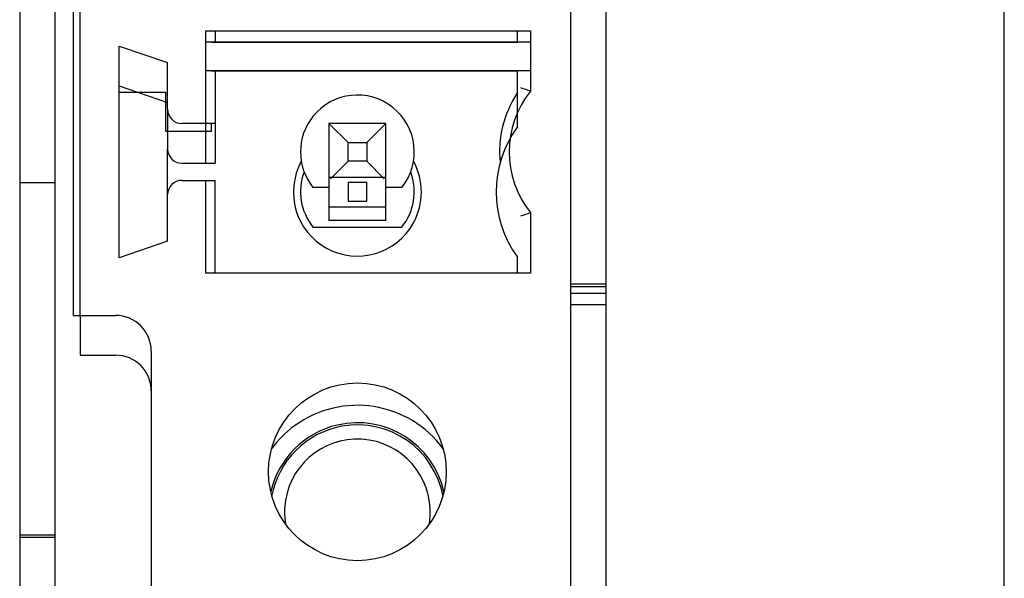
# Model space of a CAD drawing. Header units: millimetres. Extents: x -51 to 286, y -200 to -7.
# Tile 10 of 26: x 46 to 60, y -144 to -136. Entities that reach past the tile are written whole.
import ezdxf

# ---------------------------------------------------------------- set-up
doc = ezdxf.new("R2010")
doc.units = ezdxf.units.MM
doc.header["$MEASUREMENT"] = 0
doc.layers.add('Capa 1', color=7, linetype='Continuous')

# ---------------------------------------------------------------- blocks, each defined once
blk = doc.blocks.new('block 818')
at = {"layer": 'Capa 1', "color": 7, "lineweight": 25, "true_color": 0xffffff}
blk.add_lwpolyline([(46.29, -101.417), (46.29, -146.232)], dxfattribs=at)
blk = doc.blocks.new('block 820')
at = {"layer": 'Capa 1', "color": 7, "lineweight": 25, "true_color": 0xffffff}
blk.add_lwpolyline([(46.79, -145.732), (46.79, -101.062)], dxfattribs=at)
blk = doc.blocks.new('block 821')
at = {"layer": 'Capa 1', "color": 7, "lineweight": 25, "true_color": 0xffffff}
blk.add_lwpolyline([(47.14, -140.373), (47.14, -140.932)], dxfattribs=at)
blk = doc.blocks.new('block 831')
at = {"layer": 'Capa 1', "color": 7, "lineweight": 25, "true_color": 0xffffff}
blk.add_lwpolyline([(48.34, -137.232), (48.34, -137.782)], dxfattribs=at)
blk = doc.blocks.new('block 840')
at = {"layer": 'Capa 1', "color": 7, "lineweight": 25, "true_color": 0xffffff}
blk.add_lwpolyline([(48.37, -137.472), (48.37, -138.032)], dxfattribs=at)
blk = doc.blocks.new('block 841')
at = {"layer": 'Capa 1', "color": 7, "lineweight": 25, "true_color": 0xffffff}
blk.add_lwpolyline([(48.906, -138.232), (48.906, -137.673)], dxfattribs=at)
blk = doc.blocks.new('block 850')
at = {"layer": 'Capa 1', "color": 7, "lineweight": 25, "true_color": 0xffffff}
blk.add_lwpolyline([(48.99, -137.782), (48.99, -137.673)], dxfattribs=at)
blk = doc.blocks.new('block 869')
at = {"layer": 'Capa 1', "color": 7, "lineweight": 25, "true_color": 0xffffff}
blk.add_lwpolyline([(49.04, -137.673), (49.04, -138.232)], dxfattribs=at)
blk = doc.blocks.new('block 885')
at = {"layer": 'Capa 1', "color": 7, "lineweight": 25, "true_color": 0xffffff}
blk.add_lwpolyline([(50.64, -138.301), (50.64, -139.038)], dxfattribs=at)
blk = doc.blocks.new('block 898')
at = {"layer": 'Capa 1', "color": 7, "lineweight": 25, "true_color": 0xffffff}
blk.add_lwpolyline([(50.908, -138.5), (50.908, -138.764)], dxfattribs=at)
blk = doc.blocks.new('block 904')
at = {"layer": 'Capa 1', "color": 7, "lineweight": 25, "true_color": 0xffffff}
blk.add_lwpolyline([(51.172, -138.764), (51.172, -138.5)], dxfattribs=at)
blk = doc.blocks.new('block 913')
at = {"layer": 'Capa 1', "color": 7, "lineweight": 25, "true_color": 0xffffff}
blk.add_lwpolyline([(51.44, -139.038), (51.44, -138.301)], dxfattribs=at)
blk = doc.blocks.new('block 926')
at = {"layer": 'Capa 1', "color": 7, "lineweight": 25, "true_color": 0xffffff}
blk.add_lwpolyline([(53.29, -139.778), (53.29, -139.554)], dxfattribs=at)
blk = doc.blocks.new('block 927')
at = {"layer": 'Capa 1', "color": 7, "lineweight": 25, "true_color": 0xffffff}
blk.add_lwpolyline([(53.29, -137.721), (53.29, -136.932)], dxfattribs=at)
blk = doc.blocks.new('block 928')
at = {"layer": 'Capa 1', "color": 7, "lineweight": 25, "true_color": 0xffffff}
blk.add_lwpolyline([(53.29, -136.532), (53.29, -136.368)], dxfattribs=at)
blk = doc.blocks.new('block 955')
at = {"layer": 'Capa 1', "color": 7, "lineweight": 25, "true_color": 0xffffff}
blk.add_lwpolyline([(54.54, -146.232), (54.54, -69.632)], dxfattribs=at)
blk = doc.blocks.new('block 1055')
at = {"layer": 'Capa 1', "color": 7, "lineweight": 25, "true_color": 0xffffff}
blk.add_lwpolyline([(60.14, -146.932), (60.14, -68.932)], dxfattribs=at)
blk = doc.blocks.new('block 1456')
at = {"layer": 'Capa 1', "color": 7, "lineweight": 25, "true_color": 0xffffff}
blk.add_lwpolyline([(53.474, -136.527), (48.906, -136.527)], dxfattribs=at)
blk = doc.blocks.new('block 1457')
at = {"layer": 'Capa 1', "color": 7, "lineweight": 25, "true_color": 0xffffff}
blk.add_lwpolyline([(53.29, -136.532), (48.99, -136.532)], dxfattribs=at)
blk = doc.blocks.new('block 1460')
at = {"layer": 'Capa 1', "color": 7, "lineweight": 25, "true_color": 0xffffff}
blk.add_lwpolyline([(48.906, -136.927), (53.474, -136.927)], dxfattribs=at)
blk = doc.blocks.new('block 1461')
at = {"layer": 'Capa 1', "color": 7, "lineweight": 25, "true_color": 0xffffff}
blk.add_lwpolyline([(48.99, -136.932), (53.29, -136.932)], dxfattribs=at)
blk = doc.blocks.new('block 1462')
at = {"layer": 'Capa 1', "color": 7, "lineweight": 25, "true_color": 0xffffff}
blk.add_lwpolyline([(47.69, -137.232), (48.34, -137.232)], dxfattribs=at)
blk = doc.blocks.new('block 1468')
at = {"layer": 'Capa 1', "color": 7, "lineweight": 25, "true_color": 0xffffff}
blk.add_lwpolyline([(48.34, -137.782), (48.99, -137.782)], dxfattribs=at)
blk = doc.blocks.new('block 1470')
at = {"layer": 'Capa 1', "color": 7, "lineweight": 25, "true_color": 0xffffff}
blk.add_lwpolyline([(48.57, -138.232), (49.04, -138.232)], dxfattribs=at)
blk = doc.blocks.new('block 1520')
at = {"layer": 'Capa 1', "color": 7, "lineweight": 25, "true_color": 0xffffff}
blk.add_lwpolyline([(50.64, -138.429), (51.44, -138.429)], dxfattribs=at)
blk = doc.blocks.new('block 1521')
at = {"layer": 'Capa 1', "color": 7, "lineweight": 25, "true_color": 0xffffff}
blk.add_lwpolyline([(50.908, -138.5), (51.172, -138.5)], dxfattribs=at)
blk = doc.blocks.new('block 1522')
at = {"layer": 'Capa 1', "color": 7, "lineweight": 25, "true_color": 0xffffff}
blk.add_lwpolyline([(50.908, -138.764), (51.172, -138.764)], dxfattribs=at)
blk = doc.blocks.new('block 1523')
at = {"layer": 'Capa 1', "color": 7, "lineweight": 25, "true_color": 0xffffff}
blk.add_lwpolyline([(50.64, -138.846), (51.44, -138.846)], dxfattribs=at)
blk = doc.blocks.new('block 1524')
at = {"layer": 'Capa 1', "color": 7, "lineweight": 25, "true_color": 0xffffff}
blk.add_lwpolyline([(51.44, -139.038), (50.64, -139.038)], dxfattribs=at)
blk = doc.blocks.new('block 1525')
at = {"layer": 'Capa 1', "color": 7, "lineweight": 25, "true_color": 0xffffff}
blk.add_lwpolyline([(50.415, -139.132), (51.664, -139.132)], dxfattribs=at)
blk = doc.blocks.new('block 1527')
at = {"layer": 'Capa 1', "color": 7, "lineweight": 25, "true_color": 0xffffff}
blk.add_lwpolyline([(54.54, -139.932), (54.04, -139.932)], dxfattribs=at)
blk = doc.blocks.new('block 1529')
at = {"layer": 'Capa 1', "color": 7, "lineweight": 25, "true_color": 0xffffff}
blk.add_lwpolyline([(54.54, -140.225), (54.04, -140.225)], dxfattribs=at)
blk = doc.blocks.new('block 1540')
at = {"layer": 'Capa 1', "color": 7, "lineweight": 25, "true_color": 0xffffff}
blk.add_lwpolyline([(47.14, -140.932), (47.64, -140.932)], dxfattribs=at)
blk = doc.blocks.new('block 1543')
at = {"layer": 'Capa 1', "color": 7, "lineweight": 25, "true_color": 0xffffff}
blk.add_lwpolyline([(46.79, -143.496), (46.29, -143.496)], dxfattribs=at)
blk = doc.blocks.new('block 1576')
at = {"layer": 'Capa 1', "color": 7, "lineweight": 25, "true_color": 0xffffff}
blk.add_lwpolyline([(47.69, -137.142), (48.37, -137.377)], dxfattribs=at)
blk = doc.blocks.new('block 1931')
at = {"layer": 'Capa 1', "color": 7, "lineweight": 25, "true_color": 0xffffff}
blk.add_open_spline([(50.251, -138.205), (50.012, -138.641), (50.172, -139.188), (50.607, -139.427), (51.044, -139.666), (51.59, -139.506), (51.829, -139.07), (51.977, -138.8), (51.977, -138.474), (51.829, -138.204)], degree=3, knots=[0, 0, 0, 0, 1, 1, 1, 2, 2, 2, 3, 3, 3, 3], dxfattribs=at)
blk = doc.blocks.new('block 1932')
at = {"layer": 'Capa 1', "color": 7, "lineweight": 25, "true_color": 0xffffff}
blk.add_open_spline([(51.664, -139.132), (51.839, -138.914), (51.887, -138.62), (51.791, -138.356)], degree=3, dxfattribs=at)
blk = doc.blocks.new('block 1934')
at = {"layer": 'Capa 1', "color": 7, "lineweight": 25, "true_color": 0xffffff}
blk.add_open_spline([(50.289, -138.356), (50.192, -138.619), (50.24, -138.913), (50.415, -139.132)], degree=3, dxfattribs=at)
blk = doc.blocks.new('block 1935')
at = {"layer": 'Capa 1', "color": 7, "lineweight": 25, "true_color": 0xffffff}
blk.add_open_spline([(48.37, -138.032), (48.37, -138.143), (48.459, -138.232), (48.57, -138.232)], degree=3, dxfattribs=at)
blk = doc.blocks.new('block 1937')
at = {"layer": 'Capa 1', "color": 7, "lineweight": 25, "true_color": 0xffffff}
blk.add_open_spline([(53.29, -137.721), (52.89, -138.266), (52.89, -139.008), (53.29, -139.554)], degree=3, dxfattribs=at)
blk = doc.blocks.new('block 1967')
at = {"layer": 'Capa 1', "color": 7, "lineweight": 25, "true_color": 0xffffff}
blk.add_open_spline([(52.252, -142.254), (51.764, -141.584), (50.826, -141.437), (50.156, -141.925), (50.031, -142.017), (49.92, -142.127), (49.828, -142.253)], degree=3, knots=[0, 0, 0, 0, 1, 1, 1, 2, 2, 2, 2], dxfattribs=at)
blk = doc.blocks.new('block 1968')
at = {"layer": 'Capa 1', "color": 7, "lineweight": 25, "true_color": 0xffffff}
blk.add_open_spline([(52.258, -142.852), (52.103, -142.179), (51.432, -141.759), (50.759, -141.914), (50.294, -142.022), (49.93, -142.385), (49.822, -142.851)], degree=3, knots=[0, 0, 0, 0, 1, 1, 1, 2, 2, 2, 2], dxfattribs=at)
blk = doc.blocks.new('block 1969')
at = {"layer": 'Capa 1', "color": 7, "lineweight": 25, "true_color": 0xffffff}
blk.add_open_spline([(52.245, -142.92), (52.125, -142.254), (51.488, -141.812), (50.822, -141.932), (50.319, -142.023), (49.925, -142.417), (49.834, -142.921)], degree=3, knots=[0, 0, 0, 0, 1, 1, 1, 2, 2, 2, 2], dxfattribs=at)
blk = doc.blocks.new('block 1970')
at = {"layer": 'Capa 1', "color": 7, "lineweight": 25, "true_color": 0xffffff}
blk.add_open_spline([(52.052, -143.302), (52.142, -142.743), (51.763, -142.216), (51.204, -142.126), (50.645, -142.035), (50.119, -142.414), (50.028, -142.973), (50.01, -143.082), (50.01, -143.193), (50.028, -143.302)], degree=3, knots=[0, 0, 0, 0, 1, 1, 1, 2, 2, 2, 3, 3, 3, 3], dxfattribs=at)
blk = doc.blocks.new('block 1972')
at = {"layer": 'Capa 1', "color": 7, "lineweight": 25, "true_color": 0xffffff}
blk.add_open_spline([(48.14, -141.432), (48.14, -141.156), (47.916, -140.932), (47.64, -140.932)], degree=3, dxfattribs=at)
blk = doc.blocks.new('block 2226')
at = {"layer": 'Capa 1', "color": 7, "lineweight": 25, "true_color": 0xffffff}
blk.add_lwpolyline([(47.04, -105.292), (47.04, -140.373)], dxfattribs=at)
blk = doc.blocks.new('block 2227')
at = {"layer": 'Capa 1', "color": 7, "lineweight": 25, "true_color": 0xffffff}
blk.add_lwpolyline([(47.14, -140.373), (47.14, -105.292)], dxfattribs=at)
blk = doc.blocks.new('block 2228')
at = {"layer": 'Capa 1', "color": 7, "lineweight": 25, "true_color": 0xffffff}
blk.add_lwpolyline([(47.69, -139.563), (47.69, -136.583)], dxfattribs=at)
blk = doc.blocks.new('block 2238')
at = {"layer": 'Capa 1', "color": 7, "lineweight": 25, "true_color": 0xffffff}
blk.add_lwpolyline([(48.14, -140.873), (48.14, -144.673)], dxfattribs=at)
blk = doc.blocks.new('block 2239')
at = {"layer": 'Capa 1', "color": 7, "lineweight": 25, "true_color": 0xffffff}
blk.add_lwpolyline([(48.37, -139.328), (48.37, -138.032)], dxfattribs=at)
blk = doc.blocks.new('block 2240')
at = {"layer": 'Capa 1', "color": 7, "lineweight": 25, "true_color": 0xffffff}
blk.add_lwpolyline([(48.37, -137.472), (48.37, -136.817)], dxfattribs=at)
blk = doc.blocks.new('block 2257')
at = {"layer": 'Capa 1', "color": 7, "lineweight": 25, "true_color": 0xffffff}
blk.add_lwpolyline([(48.906, -139.778), (48.906, -138.473)], dxfattribs=at)
blk = doc.blocks.new('block 2258')
at = {"layer": 'Capa 1', "color": 7, "lineweight": 25, "true_color": 0xffffff}
blk.add_lwpolyline([(48.906, -137.673), (48.906, -136.368)], dxfattribs=at)
blk = doc.blocks.new('block 2275')
at = {"layer": 'Capa 1', "color": 7, "lineweight": 25, "true_color": 0xffffff}
blk.add_lwpolyline([(49.04, -139.778), (49.04, -138.473)], dxfattribs=at)
blk = doc.blocks.new('block 2299')
at = {"layer": 'Capa 1', "color": 7, "lineweight": 25, "true_color": 0xffffff}
blk.add_lwpolyline([(49.04, -136.368), (49.04, -136.527)], dxfattribs=at)
blk = doc.blocks.new('block 2300')
at = {"layer": 'Capa 1', "color": 7, "lineweight": 25, "true_color": 0xffffff}
blk.add_lwpolyline([(49.04, -136.927), (49.04, -137.673)], dxfattribs=at)
blk = doc.blocks.new('block 2309')
at = {"layer": 'Capa 1', "color": 7, "lineweight": 25, "true_color": 0xffffff}
blk.add_lwpolyline([(50.64, -137.673), (50.64, -138.301)], dxfattribs=at)
blk = doc.blocks.new('block 2310')
at = {"layer": 'Capa 1', "color": 7, "lineweight": 25, "true_color": 0xffffff}
blk.add_lwpolyline([(50.908, -138.204), (50.908, -137.941)], dxfattribs=at)
blk = doc.blocks.new('block 2327')
at = {"layer": 'Capa 1', "color": 7, "lineweight": 25, "true_color": 0xffffff}
blk.add_lwpolyline([(51.172, -137.941), (51.172, -138.204)], dxfattribs=at)
blk = doc.blocks.new('block 2328')
at = {"layer": 'Capa 1', "color": 7, "lineweight": 25, "true_color": 0xffffff}
blk.add_lwpolyline([(51.44, -138.301), (51.44, -137.673)], dxfattribs=at)
blk = doc.blocks.new('block 2353')
at = {"layer": 'Capa 1', "color": 7, "lineweight": 25, "true_color": 0xffffff}
blk.add_lwpolyline([(53.474, -136.368), (53.474, -137.218)], dxfattribs=at)
blk = doc.blocks.new('block 2354')
at = {"layer": 'Capa 1', "color": 7, "lineweight": 25, "true_color": 0xffffff}
blk.add_lwpolyline([(53.474, -138.927), (53.474, -139.778)], dxfattribs=at)
blk = doc.blocks.new('block 2355')
at = {"layer": 'Capa 1', "color": 7, "lineweight": 25, "true_color": 0xffffff}
blk.add_lwpolyline([(54.04, -144.673), (54.04, -100.993)], dxfattribs=at)
blk = doc.blocks.new('block 2436')
at = {"layer": 'Capa 1', "color": 7, "lineweight": 25, "true_color": 0xffffff}
blk.add_lwpolyline([(51.44, -137.673), (51.172, -137.941)], dxfattribs=at)
blk = doc.blocks.new('block 2437')
at = {"layer": 'Capa 1', "color": 7, "lineweight": 25, "true_color": 0xffffff}
blk.add_lwpolyline([(50.908, -138.204), (50.662, -138.45)], dxfattribs=at)
blk = doc.blocks.new('block 2454')
at = {"layer": 'Capa 1', "color": 7, "lineweight": 25, "true_color": 0xffffff}
blk.add_lwpolyline([(48.906, -136.368), (53.474, -136.368)], dxfattribs=at)
blk = doc.blocks.new('block 2455')
at = {"layer": 'Capa 1', "color": 7, "lineweight": 25, "true_color": 0xffffff}
blk.add_lwpolyline([(51.44, -137.673), (50.64, -137.673)], dxfattribs=at)
blk = doc.blocks.new('block 2456')
at = {"layer": 'Capa 1', "color": 7, "lineweight": 25, "true_color": 0xffffff}
blk.add_lwpolyline([(49.04, -137.673), (48.57, -137.673)], dxfattribs=at)
blk = doc.blocks.new('block 2457')
at = {"layer": 'Capa 1', "color": 7, "lineweight": 25, "true_color": 0xffffff}
blk.add_lwpolyline([(50.908, -137.941), (51.172, -137.941)], dxfattribs=at)
blk = doc.blocks.new('block 2458')
at = {"layer": 'Capa 1', "color": 7, "lineweight": 25, "true_color": 0xffffff}
blk.add_lwpolyline([(51.172, -138.204), (50.908, -138.204)], dxfattribs=at)
blk = doc.blocks.new('block 2469')
at = {"layer": 'Capa 1', "color": 7, "lineweight": 25, "true_color": 0xffffff}
blk.add_lwpolyline([(48.37, -139.328), (47.69, -139.563)], dxfattribs=at)
blk = doc.blocks.new('block 2470')
at = {"layer": 'Capa 1', "color": 7, "lineweight": 25, "true_color": 0xffffff}
blk.add_lwpolyline([(48.57, -138.473), (49.04, -138.473)], dxfattribs=at)
blk = doc.blocks.new('block 2471')
at = {"layer": 'Capa 1', "color": 7, "lineweight": 25, "true_color": 0xffffff}
blk.add_lwpolyline([(51.664, -138.572), (51.44, -138.572)], dxfattribs=at)
blk = doc.blocks.new('block 2472')
at = {"layer": 'Capa 1', "color": 7, "lineweight": 25, "true_color": 0xffffff}
blk.add_lwpolyline([(50.64, -138.572), (50.415, -138.572)], dxfattribs=at)
blk = doc.blocks.new('block 2473')
at = {"layer": 'Capa 1', "color": 7, "lineweight": 25, "true_color": 0xffffff}
blk.add_lwpolyline([(53.474, -139.778), (48.906, -139.778)], dxfattribs=at)
blk = doc.blocks.new('block 2474')
at = {"layer": 'Capa 1', "color": 7, "lineweight": 25, "true_color": 0xffffff}
blk.add_lwpolyline([(47.04, -140.373), (47.64, -140.373)], dxfattribs=at)
blk = doc.blocks.new('block 2476')
at = {"layer": 'Capa 1', "color": 7, "lineweight": 25, "true_color": 0xffffff}
blk.add_lwpolyline([(47.69, -136.583), (48.37, -136.817)], dxfattribs=at)
blk = doc.blocks.new('block 2477')
at = {"layer": 'Capa 1', "color": 7, "lineweight": 25, "true_color": 0xffffff}
blk.add_lwpolyline([(51.418, -138.45), (51.172, -138.204)], dxfattribs=at)
blk = doc.blocks.new('block 2478')
at = {"layer": 'Capa 1', "color": 7, "lineweight": 25, "true_color": 0xffffff}
blk.add_lwpolyline([(50.908, -137.941), (50.64, -137.673)], dxfattribs=at)
blk = doc.blocks.new('block 2510')
at = {"layer": 'Capa 1', "color": 7, "lineweight": 25, "true_color": 0xffffff}
blk.add_open_spline([(53.34, -138.972), (53.385, -138.958), (53.429, -138.942), (53.474, -138.927)], degree=3, dxfattribs=at)
blk = doc.blocks.new('block 2522')
at = {"layer": 'Capa 1', "color": 7, "lineweight": 25, "true_color": 0xffffff}
blk.add_open_spline([(51.664, -138.572), (51.94, -138.228), (51.885, -137.724), (51.54, -137.448), (51.195, -137.172), (50.691, -137.228), (50.415, -137.573), (50.181, -137.865), (50.181, -138.28), (50.415, -138.572)], degree=3, knots=[0, 0, 0, 0, 1, 1, 1, 2, 2, 2, 3, 3, 3, 3], dxfattribs=at)
blk = doc.blocks.new('block 2526')
at = {"layer": 'Capa 1', "color": 7, "lineweight": 25, "true_color": 0xffffff}
blk.add_open_spline([(48.57, -138.473), (48.459, -138.473), (48.37, -138.562), (48.37, -138.673)], degree=3, dxfattribs=at)
blk = doc.blocks.new('block 2527')
at = {"layer": 'Capa 1', "color": 7, "lineweight": 25, "true_color": 0xffffff}
blk.add_open_spline([(48.37, -137.472), (48.37, -137.583), (48.459, -137.673), (48.57, -137.673)], degree=3, dxfattribs=at)
blk = doc.blocks.new('block 2528')
at = {"layer": 'Capa 1', "color": 7, "lineweight": 25, "true_color": 0xffffff}
blk.add_open_spline([(53.284, -137.253), (53.097, -137.539), (53.014, -137.879), (53.047, -138.218)], degree=3, dxfattribs=at)
blk = doc.blocks.new('block 2542')
at = {"layer": 'Capa 1', "color": 7, "lineweight": 25, "true_color": 0xffffff}
blk.add_open_spline([(53.474, -137.218), (53.074, -137.718), (53.074, -138.427), (53.474, -138.927)], degree=3, dxfattribs=at)
blk = doc.blocks.new('block 2544')
at = {"layer": 'Capa 1', "color": 7, "lineweight": 25, "true_color": 0xffffff}
blk.add_open_spline([(53.474, -137.218), (53.429, -137.203), (53.385, -137.187), (53.34, -137.173)], degree=3, dxfattribs=at)
blk = doc.blocks.new('block 2546')
at = {"layer": 'Capa 1', "color": 7, "lineweight": 25, "true_color": 0xffffff}
blk.add_open_spline([(51.04, -143.822), (51.73, -143.822), (52.29, -143.263), (52.29, -142.573), (52.29, -141.882), (51.73, -141.323), (51.04, -141.323), (50.349, -141.323), (49.79, -141.882), (49.79, -142.573), (49.79, -143.263), (50.349, -143.822), (51.04, -143.822), (51.04, -143.822), (51.04, -143.822), (51.04, -143.822)], degree=3, knots=[0, 0, 0, 0, 1, 1, 1, 2, 2, 2, 3, 3, 3, 4, 4, 4, 5, 5, 5, 5], dxfattribs=at)
blk = doc.blocks.new('block 2548')
at = {"layer": 'Capa 1', "color": 7, "lineweight": 25, "true_color": 0xffffff}
blk.add_open_spline([(48.14, -140.873), (48.14, -140.596), (47.916, -140.373), (47.64, -140.373)], degree=3, dxfattribs=at)
blk = doc.blocks.new('block 2634')
at = {"layer": 'Capa 1', "color": 7, "lineweight": 25, "true_color": 0xffffff}
blk.add_lwpolyline([(54.54, -139.933), (54.04, -139.933)], dxfattribs=at)
blk = doc.blocks.new('block 2635')
at = {"layer": 'Capa 1', "color": 7, "lineweight": 25, "true_color": 0xffffff}
blk.add_lwpolyline([(54.04, -139.966), (54.54, -139.966)], dxfattribs=at)
blk = doc.blocks.new('block 2636')
at = {"layer": 'Capa 1', "color": 7, "lineweight": 25, "true_color": 0xffffff}
blk.add_lwpolyline([(54.54, -140.066), (54.04, -140.066)], dxfattribs=at)
blk = doc.blocks.new('block 2637')
at = {"layer": 'Capa 1', "color": 7, "lineweight": 25, "true_color": 0xffffff}
blk.add_lwpolyline([(54.54, -140.225), (54.04, -140.225)], dxfattribs=at)
blk = doc.blocks.new('block 2649')
at = {"layer": 'Capa 1', "color": 7, "lineweight": 25, "true_color": 0xffffff}
blk.add_lwpolyline([(46.79, -138.506), (46.29, -138.506)], dxfattribs=at)
blk = doc.blocks.new('block 2650')
at = {"layer": 'Capa 1', "color": 7, "lineweight": 25, "true_color": 0xffffff}
blk.add_lwpolyline([(46.29, -143.459), (46.79, -143.459)], dxfattribs=at)

msp = doc.modelspace()

# ---------------------------------------------------------------- block references
at = {"layer": 'Capa 1'}
for name in ['block 1055', 'block 955', 'block 820', 'block 2355', 'block 818', 'block 2226', 'block 2227', 'block 2258', 'block 2454', 'block 2299', 'block 928', 'block 2353', 'block 1456', 'block 1457', 'block 2228', 'block 2476', 'block 2240', 'block 1460', 'block 1461', 'block 2300', 'block 927', 'block 1576', 'block 1462', 'block 831', 'block 2522', 'block 2528', 'block 2542', 'block 2544', 'block 840', 'block 2527', 'block 1468', 'block 2456', 'block 841', 'block 850', 'block 869', 'block 2309', 'block 2455', 'block 2478', 'block 2436', 'block 2328', 'block 1937', 'block 2310', 'block 2457', 'block 2327', 'block 1935', 'block 2239', 'block 1931', 'block 2437', 'block 2458', 'block 2477', 'block 1470', 'block 1934', 'block 885', 'block 913', 'block 1932', 'block 2526', 'block 2470', 'block 2257', 'block 2275', 'block 1520', 'block 2649', 'block 2472', 'block 898', 'block 1521', 'block 904', 'block 2471', 'block 1522', 'block 1523', 'block 1524', 'block 2510', 'block 2354', 'block 1525', 'block 2469', 'block 926', 'block 2473', 'block 1527', 'block 2634', 'block 2635', 'block 2636', 'block 1529', 'block 2637', 'block 2474', 'block 821', 'block 2548', 'block 1540', 'block 1972', 'block 2238', 'block 2546', 'block 1967', 'block 1968', 'block 1969', 'block 1970', 'block 2650', 'block 1543']:
    msp.add_blockref(name, (0, 0), dxfattribs=at)

doc.saveas('drawing.dxf')
